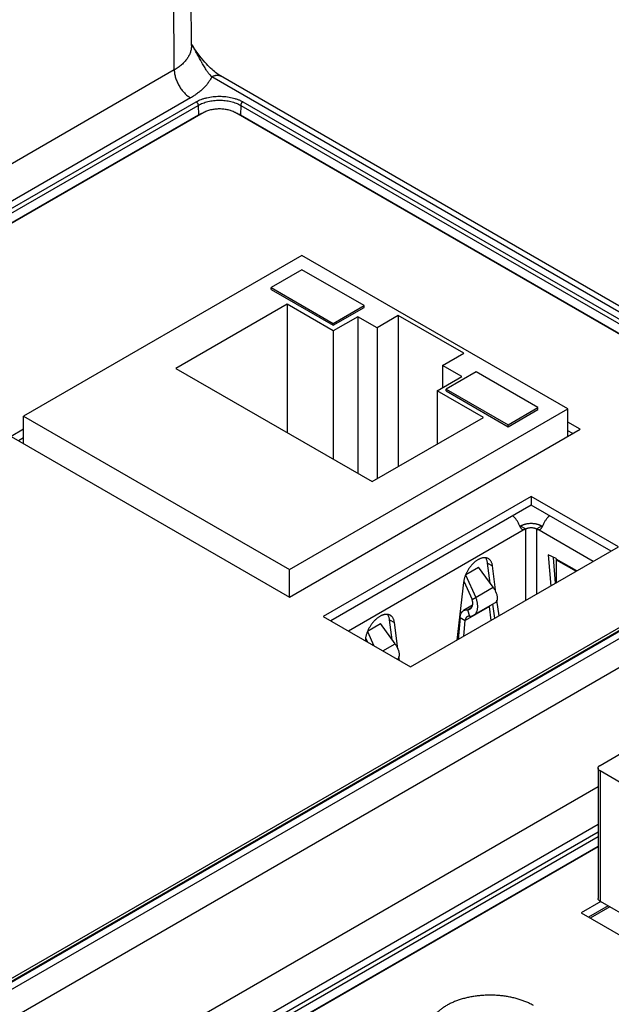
# Model space of a CAD drawing. Header units: inches. Extents: x 0 to 34, y 0 to 22.
# Tile 53 of 70: x 28.6 to 29.6, y 15.7 to 17.4. Entities that reach past the tile are written whole.
import ezdxf

# ---------------------------------------------------------------- set-up
doc = ezdxf.new("R2010")
doc.units = ezdxf.units.IN
doc.header["$LTSCALE"] = 1.87
doc.header["$MEASUREMENT"] = 0
doc.layers.get('0').update_dxf_attribs({"linetype": 'CONTINUOUS'})

msp = doc.modelspace()

# ---------------------------------------------------------------- linework, layer by layer
at = {"color": 7, "linetype": 'CONTINUOUS'}
for p, q in [((28.9295, 17.337), (28.9212, 18.4541)), ((28.9002, 17.2955), (28.8919, 18.4133)), ((28.9002, 17.2955), (26.6058, 15.9707)), ((29.7215, 16.8464), (28.9641, 17.2838)), ((29.7303, 16.8515), (28.9791, 17.2852)), ((28.9281, 17.2479), (26.6336, 15.9231)), ((26.6451, 15.9176), (28.9376, 17.2412)), ((29.0168, 17.2412), (29.711, 16.8404)), ((26.6486, 15.9116), (28.941, 17.2352)), ((28.9493, 17.2224), (26.6614, 15.9014)), ((28.941, 17.2352), (28.9413, 17.2189)), ((29.6888, 16.8276), (29.005, 17.2224)), ((29.0133, 17.2352), (29.013, 17.2189)), ((29.0133, 17.2352), (29.7041, 16.8364)), ((26.6489, 15.8953), (28.9413, 17.2189)), ((28.9414, 17.2178), (28.9413, 17.2189)), ((29.0129, 17.2178), (29.013, 17.2189)), ((29.013, 17.2189), (29.6898, 16.8281)), ((29.1174, 16.9796), (28.6436, 16.706)), ((29.5701, 16.7182), (29.1174, 16.9796)), ((29.1175, 16.9553), (29.065, 16.925)), ((29.2234, 16.8941), (29.1175, 16.9553)), ((29.065, 16.925), (29.1709, 16.8638)), ((29.065, 16.9218), (29.065, 16.925)), ((29.065, 16.9218), (29.1709, 16.8606)), ((29.0924, 16.8966), (28.9031, 16.7873)), ((29.171, 16.8512), (29.0924, 16.8966)), ((29.0924, 16.8966), (29.0924, 16.678)), ((29.1709, 16.8638), (29.2234, 16.8941)), ((29.1709, 16.8606), (29.2234, 16.8909)), ((29.2234, 16.8909), (29.2234, 16.8941)), ((29.2128, 16.8753), (29.171, 16.8512)), ((29.2455, 16.8564), (29.2128, 16.8753)), ((29.2128, 16.8753), (29.2128, 16.6085)), ((29.2817, 16.8773), (29.2455, 16.8564)), ((29.393, 16.813), (29.2817, 16.8773)), ((29.2817, 16.8773), (29.2817, 16.6201)), ((29.1709, 16.8606), (29.1709, 16.8638)), ((29.171, 16.8512), (29.171, 16.6326)), ((29.2455, 16.8564), (29.2455, 16.5993)), ((29.3569, 16.7921), (29.393, 16.813)), ((28.9031, 16.7873), (29.2371, 16.5944)), ((29.3896, 16.7733), (29.3569, 16.7921)), ((29.3569, 16.7921), (29.3569, 16.7544)), ((29.3478, 16.7491), (29.3896, 16.7733)), ((29.4141, 16.7815), (29.3633, 16.7521)), ((29.5195, 16.7206), (29.4141, 16.7815)), ((29.3633, 16.7521), (29.4687, 16.6912)), ((29.3633, 16.7489), (29.3633, 16.7521)), ((29.4265, 16.7037), (29.3478, 16.7491)), ((29.3478, 16.7491), (29.3478, 16.6583)), ((29.3633, 16.7489), (29.4687, 16.688)), ((29.0963, 16.4446), (29.5701, 16.7182)), ((29.4687, 16.6912), (29.5195, 16.7206)), ((29.4687, 16.688), (29.5195, 16.7174)), ((29.5195, 16.7174), (29.5195, 16.7206)), ((29.5701, 16.6714), (29.5701, 16.7182)), ((28.6436, 16.706), (29.0963, 16.4446)), ((28.6436, 16.6592), (28.6436, 16.706)), ((29.2371, 16.5944), (29.4265, 16.7037)), ((28.6436, 16.6836), (28.6224, 16.6714)), ((29.0963, 16.3978), (29.5913, 16.6836)), ((29.4687, 16.688), (29.4687, 16.6912)), ((29.5913, 16.6836), (29.5701, 16.6959)), ((28.6224, 16.6714), (29.0963, 16.3978)), ((28.6436, 16.6689), (28.6351, 16.664)), ((29.5786, 16.6763), (29.5701, 16.6812)), ((30.0762, 16.5826), (27.7838, 15.259)), ((30.0787, 16.5823), (27.7863, 15.2587)), ((27.7745, 15.2587), (30.0624, 16.5797)), ((27.7962, 15.2523), (30.0898, 16.5766)), ((29.508, 16.5692), (29.1539, 16.3648)), ((29.6567, 16.4834), (29.508, 16.5692)), ((29.508, 16.5692), (29.508, 16.5545)), ((29.508, 16.5545), (29.1666, 16.3574)), ((29.644, 16.476), (29.508, 16.5545)), ((29.4887, 16.518), (29.49, 16.5187)), ((29.4984, 16.5139), (29.49, 16.5187)), ((29.5257, 16.5187), (29.5173, 16.5139)), ((29.5257, 16.5187), (29.527, 16.518)), ((29.4985, 16.5139), (29.197, 16.3398)), ((29.4985, 16.5139), (29.4985, 16.392)), ((29.6134, 16.4584), (29.5173, 16.5139)), ((29.5173, 16.4029), (29.5173, 16.5139)), ((29.3026, 16.2789), (29.6567, 16.4834)), ((29.5506, 16.4633), (29.5367, 16.4697)), ((29.5367, 16.4697), (29.5411, 16.4166)), ((29.5495, 16.4214), (29.5458, 16.4655)), ((29.3966, 16.4365), (29.4183, 16.449)), ((29.4431, 16.4146), (29.4183, 16.449)), ((29.4337, 16.4557), (29.4421, 16.4509)), ((29.4382, 16.4214), (29.4337, 16.4557)), ((29.448, 16.4059), (29.4421, 16.4509)), ((29.5507, 16.4613), (29.5504, 16.422)), ((29.5506, 16.4633), (29.5506, 16.4625)), ((29.5856, 16.4423), (29.5506, 16.4625)), ((29.5506, 16.4625), (29.5507, 16.4613)), ((29.5507, 16.4613), (29.5846, 16.4417)), ((29.0963, 16.3978), (29.0963, 16.4446)), ((29.3962, 16.4357), (29.4134, 16.3974)), ((29.3927, 16.4224), (29.3816, 16.3245)), ((29.3931, 16.4251), (29.4072, 16.3938)), ((29.4072, 16.3938), (29.4431, 16.4146)), ((29.408, 16.3838), (29.3928, 16.375)), ((29.4368, 16.3819), (29.3956, 16.358)), ((29.4466, 16.388), (29.4099, 16.3668)), ((29.4398, 16.3581), (29.4368, 16.3819)), ((29.446, 16.3617), (29.4429, 16.3858)), ((29.4532, 16.3658), (29.4497, 16.3925)), ((29.1539, 16.3648), (29.3026, 16.2789)), ((29.3997, 16.3764), (29.4066, 16.3804)), ((29.3997, 16.3764), (29.4027, 16.3652)), ((29.2295, 16.34), (29.2512, 16.3526)), ((29.2761, 16.3182), (29.2512, 16.3526)), ((29.2667, 16.3593), (29.2751, 16.3545)), ((29.2712, 16.325), (29.2667, 16.3593)), ((29.2809, 16.3095), (29.2751, 16.3545)), ((29.3869, 16.3629), (29.3835, 16.3256)), ((29.3869, 16.3629), (29.3956, 16.358)), ((29.3931, 16.3312), (29.3956, 16.358)), ((29.2292, 16.3392), (29.2401, 16.315)), ((29.2256, 16.3259), (29.2254, 16.3235)), ((29.2261, 16.3287), (29.2295, 16.3211)), ((29.2553, 16.3062), (29.2761, 16.3182)), ((27.8174, 15.2156), (29.6671, 16.2835)), ((29.2835, 16.2899), (29.2827, 16.2961)), ((29.6253, 16.1113), (29.6962, 16.1523)), ((29.6219, 16.1065), (29.6219, 15.8847)), ((29.7701, 16.0181), (29.6253, 16.1017)), ((29.6253, 16.1017), (29.6253, 15.8799)), ((29.6219, 16.0747), (27.8188, 15.0337)), ((29.6219, 16.0104), (27.8466, 14.9854)), ((27.8581, 14.98), (29.6219, 15.9983)), ((27.8616, 14.974), (29.6219, 15.9904)), ((27.8619, 14.9577), (29.6219, 15.9739)), ((29.6219, 15.9727), (27.8744, 14.9638)), ((29.6264, 15.8792), (29.593, 15.8599)), ((29.6253, 15.8799), (29.7701, 15.7963)), ((29.6392, 15.8719), (29.6057, 15.8526)), ((29.6419, 15.8703), (29.6084, 15.851)), ((29.593, 15.8599), (29.816, 15.7311))]:
    msp.add_line(p, q, dxfattribs=at)
msp.add_lwpolyline([(28.9791, 17.2852), (28.9777, 17.2861), (28.9761, 17.2871), (28.9744, 17.2882), (28.9726, 17.2895), (28.9707, 17.291), (28.9687, 17.2926), (28.9666, 17.2943), (28.9645, 17.2962), (28.9622, 17.2983), (28.9599, 17.3007), (28.9574, 17.3032), (28.9549, 17.3059), (28.9522, 17.3089), (28.9496, 17.312), (28.9468, 17.3154), (28.9439, 17.3191), (28.9409, 17.3232), (28.9378, 17.3274), (28.9349, 17.3316), (28.9322, 17.3357), (28.9297, 17.3395), (28.9295, 17.3398)], dxfattribs=at)
for centre, radius, start, end in [((28.9719, 17.163), 0.0639, 109.2219, 110.8265), ((28.9823, 17.1626), 0.0642, 69.1604, 70.6942), ((29.448, 16.3832), 0.0112, 184.814, 187.0919)]:
    msp.add_arc(centre, radius, start, end, dxfattribs=at)
for points, knots in [([(28.9295, 17.337), (28.9295, 17.336), (28.9295, 17.3341), (28.9291, 17.3312), (28.9285, 17.3283), (28.9277, 17.3255), (28.9266, 17.3227), (28.9253, 17.3199), (28.9238, 17.3172), (28.922, 17.3145), (28.92, 17.3118), (28.9178, 17.3093), (28.9154, 17.3068), (28.9127, 17.3043), (28.9099, 17.302), (28.9058, 17.2989), (28.9025, 17.2968), (28.9002, 17.2955)], [0, 0, 0, 0, 0.054174, 0.10857, 0.163439, 0.21902, 0.275534, 0.333186, 0.392156, 0.452601, 0.514653, 0.578417, 0.643977, 0.711392, 0.780699, 0.851913, 1, 1, 1, 1]), ([(28.9641, 17.2838), (28.9632, 17.2846), (28.962, 17.2859), (28.9605, 17.2878), (28.9593, 17.2892), (28.9582, 17.2907), (28.957, 17.2923), (28.9559, 17.2939), (28.9544, 17.2961), (28.9526, 17.2989), (28.9505, 17.3023), (28.9488, 17.3053), (28.9474, 17.3077), (28.9461, 17.3101), (28.9444, 17.3132), (28.9424, 17.3169), (28.9403, 17.3207), (28.9382, 17.3245), (28.9361, 17.3283), (28.934, 17.3321), (28.9318, 17.3359), (28.9303, 17.3384), (28.9295, 17.3396)], [0, 0, 0, 0, 0.054096, 0.08191, 0.11019, 0.138906, 0.168025, 0.197512, 0.227336, 0.287898, 0.349533, 0.412067, 0.443628, 0.475367, 0.539324, 0.603845, 0.66886, 0.734321, 0.800191, 0.866438, 0.933044, 1, 1, 1, 1]), ([(28.9002, 17.2955), (28.9003, 17.2944), (28.9004, 17.2922), (28.9008, 17.2889), (28.9015, 17.2855), (28.9025, 17.282), (28.9037, 17.2786), (28.9051, 17.2751), (28.9067, 17.2717), (28.9085, 17.2683), (28.9105, 17.2651), (28.9127, 17.262), (28.915, 17.2591), (28.9175, 17.2563), (28.92, 17.2538), (28.9226, 17.2516), (28.9253, 17.2496), (28.9272, 17.2484), (28.9281, 17.2479)], [0, 0, 0, 0, 0.056204, 0.114845, 0.175679, 0.238408, 0.302695, 0.368168, 0.434431, 0.501074, 0.56768, 0.633832, 0.699121, 0.763156, 0.82557, 0.886031, 0.944252, 1, 1, 1, 1]), ([(28.9641, 17.2838), (28.9647, 17.2841), (28.9661, 17.2849), (28.9682, 17.2857), (28.9702, 17.2863), (28.9721, 17.2866), (28.9737, 17.2867), (28.975, 17.2866), (28.9759, 17.2864), (28.9767, 17.2862), (28.9775, 17.286), (28.9783, 17.2856), (28.9788, 17.2854), (28.9791, 17.2852)], [0, 0, 0, 0, 0.14857, 0.289429, 0.422617, 0.548503, 0.667828, 0.725411, 0.781816, 0.837245, 0.891923, 0.946091, 1, 1, 1, 1]), ([(28.9641, 17.2838), (28.9637, 17.2829), (28.9628, 17.2812), (28.9614, 17.2787), (28.9599, 17.2763), (28.9576, 17.273), (28.9545, 17.269), (28.9501, 17.2643), (28.9453, 17.2599), (28.941, 17.2564), (28.9372, 17.2537), (28.9343, 17.2517), (28.9312, 17.2497), (28.9291, 17.2485), (28.9281, 17.2479)], [0, 0, 0, 0, 0.054557, 0.109972, 0.166308, 0.223623, 0.341361, 0.463557, 0.590433, 0.722116, 0.789787, 0.858667, 0.928744, 1, 1, 1, 1]), ([(28.9376, 17.2412), (28.9389, 17.242), (28.9417, 17.2434), (28.9461, 17.2453), (28.9508, 17.2469), (28.9558, 17.2483), (28.9609, 17.2493), (28.9662, 17.2501), (28.9717, 17.2506), (28.9772, 17.2507), (28.9826, 17.2506), (28.9881, 17.2501), (28.9934, 17.2493), (28.9986, 17.2483), (29.0035, 17.2469), (29.0082, 17.2453), (29.0127, 17.2434), (29.0154, 17.242), (29.0168, 17.2412)], [0, 0, 0, 0, 0.055839, 0.11418, 0.174784, 0.237354, 0.301549, 0.366993, 0.433283, 0.5, 0.566717, 0.633007, 0.698451, 0.762646, 0.825216, 0.88582, 0.944161, 1, 1, 1, 1]), ([(28.9376, 17.2412), (28.9378, 17.2411), (28.9383, 17.2407), (28.9389, 17.2401), (28.9395, 17.2394), (28.94, 17.2387), (28.9404, 17.2378), (28.9408, 17.2369), (28.941, 17.2361), (28.941, 17.2355), (28.941, 17.2352)], [0, 0, 0, 0, 0.113944, 0.236816, 0.36615, 0.498923, 0.631846, 0.761616, 0.885178, 1, 1, 1, 1]), ([(28.941, 17.2352), (28.9422, 17.2359), (28.9448, 17.2373), (28.9488, 17.239), (28.9531, 17.2405), (28.9576, 17.2417), (28.9624, 17.2427), (28.9672, 17.2434), (28.9722, 17.2438), (28.9772, 17.2439), (28.9822, 17.2438), (28.9871, 17.2434), (28.992, 17.2427), (28.9967, 17.2417), (29.0012, 17.2405), (29.0055, 17.239), (29.0095, 17.2373), (29.0121, 17.2359), (29.0133, 17.2352)], [0, 0, 0, 0, 0.055839, 0.11418, 0.174784, 0.237354, 0.301549, 0.366993, 0.433283, 0.5, 0.566717, 0.633007, 0.698451, 0.762646, 0.825216, 0.88582, 0.944161, 1, 1, 1, 1]), ([(29.0168, 17.2412), (29.0165, 17.2411), (29.0161, 17.2407), (29.0154, 17.2401), (29.0148, 17.2394), (29.0143, 17.2387), (29.0139, 17.2378), (29.0136, 17.2369), (29.0134, 17.2361), (29.0133, 17.2355), (29.0133, 17.2352)], [0, 0, 0, 0, 0.113944, 0.236816, 0.36615, 0.498923, 0.631846, 0.761616, 0.885178, 1, 1, 1, 1]), ([(28.9413, 17.2189), (28.9425, 17.2196), (28.9451, 17.221), (28.9478, 17.2221), (28.9492, 17.2226)], [0, 0, 0, 0, 0.488731, 1, 1, 1, 1]), ([(29.005, 17.2224), (29.0041, 17.2229), (29.0021, 17.2239), (28.999, 17.2253), (28.9957, 17.2264), (28.9922, 17.2274), (28.9886, 17.2281), (28.9848, 17.2286), (28.981, 17.229), (28.9772, 17.2291), (28.9733, 17.229), (28.9695, 17.2286), (28.9658, 17.2281), (28.9621, 17.2274), (28.9586, 17.2264), (28.9553, 17.2253), (28.9522, 17.2239), (28.9503, 17.2229), (28.9493, 17.2224)], [0, 0, 0, 0, 0.055839, 0.11418, 0.174784, 0.237354, 0.301549, 0.366993, 0.433283, 0.5, 0.566717, 0.633007, 0.698451, 0.762646, 0.825216, 0.88582, 0.944161, 1, 1, 1, 1]), ([(29.0051, 17.2226), (29.0065, 17.2221), (29.0092, 17.221), (29.0118, 17.2196), (29.013, 17.2189)], [0, 0, 0, 0, 0.511248, 1, 1, 1, 1]), ([(29.4879, 16.5199), (29.4876, 16.5207), (29.4869, 16.5223), (29.4858, 16.5246), (29.4845, 16.5269), (29.4831, 16.529), (29.4816, 16.5311), (29.48, 16.533), (29.4783, 16.5348), (29.4771, 16.5358), (29.4765, 16.5363)], [0, 0, 0, 0, 0.126144, 0.253853, 0.382176, 0.51015, 0.636818, 0.761251, 0.882578, 1, 1, 1, 1]), ([(29.5394, 16.5364), (29.5388, 16.5359), (29.5376, 16.5349), (29.5358, 16.5331), (29.5342, 16.5312), (29.5327, 16.5291), (29.5312, 16.5269), (29.5299, 16.5247), (29.5288, 16.5223), (29.5281, 16.5207), (29.5278, 16.5199)], [0, 0, 0, 0, 0.117221, 0.238428, 0.362817, 0.4895, 0.617536, 0.74595, 0.873761, 1, 1, 1, 1]), ([(29.4879, 16.5199), (29.488, 16.5196), (29.4883, 16.5188), (29.4888, 16.5178), (29.4893, 16.5168), (29.4898, 16.5159), (29.4904, 16.5151), (29.491, 16.5144), (29.4916, 16.5138), (29.4921, 16.5135), (29.4923, 16.5134)], [0, 0, 0, 0, 0.145937, 0.287615, 0.423794, 0.5534, 0.6757, 0.790481, 0.898189, 1, 1, 1, 1]), ([(29.5257, 16.5187), (29.5255, 16.5188), (29.5252, 16.5189), (29.5248, 16.5192), (29.5243, 16.5194), (29.5239, 16.5196), (29.5234, 16.5199), (29.5229, 16.5201), (29.5224, 16.5203), (29.5217, 16.5206), (29.5208, 16.5209), (29.5197, 16.5212), (29.5186, 16.5216), (29.5171, 16.5219), (29.5152, 16.5224), (29.5128, 16.5227), (29.5103, 16.5229), (29.5079, 16.523), (29.5054, 16.5229), (29.503, 16.5227), (29.5006, 16.5224), (29.4986, 16.5219), (29.4971, 16.5216), (29.496, 16.5212), (29.4949, 16.5209), (29.494, 16.5206), (29.4934, 16.5203), (29.4929, 16.5201), (29.4924, 16.5199), (29.4919, 16.5196), (29.4914, 16.5194), (29.4909, 16.5192), (29.4905, 16.5189), (29.4902, 16.5188), (29.49, 16.5187)], [0, 0, 0, 0, 0.01374, 0.027662, 0.041721, 0.055909, 0.070246, 0.084746, 0.099402, 0.114203, 0.144223, 0.17478, 0.205832, 0.237338, 0.301525, 0.366971, 0.43327, 0.5, 0.56673, 0.633029, 0.698475, 0.762662, 0.794168, 0.82522, 0.855777, 0.885797, 0.900598, 0.915254, 0.929754, 0.944091, 0.958279, 0.972338, 0.98626, 1, 1, 1, 1]), ([(29.4984, 16.5139), (29.4985, 16.5139), (29.4986, 16.514), (29.4989, 16.5141), (29.4991, 16.5142), (29.4994, 16.5144), (29.4996, 16.5145), (29.4999, 16.5146), (29.5002, 16.5147), (29.5005, 16.5149), (29.501, 16.515), (29.5016, 16.5152), (29.5021, 16.5154), (29.5029, 16.5156), (29.504, 16.5158), (29.5053, 16.516), (29.5066, 16.5161), (29.5079, 16.5161), (29.5092, 16.5161), (29.5105, 16.516), (29.5117, 16.5158), (29.5128, 16.5156), (29.5136, 16.5154), (29.5142, 16.5152), (29.5148, 16.515), (29.5152, 16.5149), (29.5156, 16.5147), (29.5158, 16.5146), (29.5161, 16.5145), (29.5164, 16.5144), (29.5166, 16.5142), (29.5169, 16.5141), (29.5171, 16.514), (29.5173, 16.5139), (29.5173, 16.5139)], [0, 0, 0, 0, 0.013755, 0.027713, 0.041813, 0.056014, 0.070333, 0.084804, 0.099442, 0.114237, 0.144246, 0.174785, 0.205827, 0.237326, 0.301506, 0.366953, 0.43326, 0.5, 0.566741, 0.633047, 0.698494, 0.762674, 0.794173, 0.825215, 0.855754, 0.885763, 0.900558, 0.915196, 0.929667, 0.943986, 0.958187, 0.972287, 0.986245, 1, 1, 1, 1]), ([(29.5234, 16.5134), (29.5236, 16.5135), (29.5241, 16.5138), (29.5248, 16.5144), (29.5254, 16.5151), (29.5259, 16.5159), (29.5265, 16.5168), (29.527, 16.5178), (29.5274, 16.5188), (29.5277, 16.5196), (29.5278, 16.5199)], [0, 0, 0, 0, 0.10181, 0.209519, 0.324299, 0.4466, 0.576206, 0.712385, 0.854063, 1, 1, 1, 1]), ([(29.4923, 16.5134), (29.4925, 16.5132), (29.493, 16.513), (29.4937, 16.5128), (29.4944, 16.5127), (29.4952, 16.5127), (29.496, 16.5129), (29.4968, 16.5131), (29.4976, 16.5134), (29.4981, 16.5137), (29.4984, 16.5139)], [0, 0, 0, 0, 0.117019, 0.231916, 0.347338, 0.465736, 0.589098, 0.718821, 0.855699, 1, 1, 1, 1]), ([(29.5173, 16.5139), (29.5176, 16.5137), (29.5181, 16.5134), (29.5189, 16.5131), (29.5197, 16.5129), (29.5205, 16.5127), (29.5213, 16.5127), (29.522, 16.5128), (29.5227, 16.513), (29.5232, 16.5132), (29.5234, 16.5134)], [0, 0, 0, 0, 0.144294, 0.281167, 0.410887, 0.534248, 0.652648, 0.768073, 0.882975, 1, 1, 1, 1]), ([(29.435, 16.4632), (29.4346, 16.4634), (29.4338, 16.4639), (29.4324, 16.4643), (29.431, 16.4647), (29.4295, 16.4649), (29.428, 16.4649), (29.4264, 16.4647), (29.4247, 16.4644), (29.4231, 16.464), (29.4214, 16.4634), (29.4197, 16.4627), (29.4179, 16.4618), (29.4162, 16.4608), (29.4145, 16.4596), (29.4128, 16.4583), (29.4111, 16.4569), (29.4094, 16.4554), (29.4078, 16.4538), (29.4063, 16.452), (29.4047, 16.4502), (29.4028, 16.4476), (29.4005, 16.4443), (29.3982, 16.44), (29.3965, 16.4363), (29.3953, 16.4334), (29.3946, 16.4311), (29.3939, 16.4289), (29.3934, 16.4267), (29.393, 16.4245), (29.3928, 16.4231), (29.3927, 16.4224)], [0, 0, 0, 0, 0.021316, 0.042835, 0.064749, 0.087235, 0.110443, 0.134499, 0.159501, 0.185518, 0.212593, 0.240745, 0.269973, 0.300254, 0.331551, 0.363809, 0.396961, 0.430931, 0.465631, 0.500965, 0.53683, 0.57312, 0.646502, 0.720201, 0.793276, 0.829299, 0.864827, 0.899755, 0.933985, 0.967427, 1, 1, 1, 1]), ([(29.4337, 16.4557), (29.4336, 16.4566), (29.4333, 16.4583), (29.4326, 16.4607), (29.4318, 16.4625), (29.431, 16.4638), (29.4306, 16.4645), (29.4304, 16.4647)], [0, 0, 0, 0, 0.271796, 0.528126, 0.770137, 0.886444, 1, 1, 1, 1]), ([(29.4421, 16.4509), (29.442, 16.4516), (29.4418, 16.453), (29.4413, 16.4549), (29.4406, 16.4567), (29.4398, 16.4584), (29.4388, 16.4599), (29.4379, 16.461), (29.437, 16.4618), (29.4364, 16.4623), (29.4357, 16.4628), (29.4353, 16.4631), (29.435, 16.4632)], [0, 0, 0, 0, 0.143766, 0.281016, 0.412047, 0.537374, 0.657741, 0.774126, 0.831222, 0.887783, 0.943982, 1, 1, 1, 1]), ([(29.4431, 16.4146), (29.4436, 16.4139), (29.4445, 16.4126), (29.4458, 16.4105), (29.4469, 16.4085), (29.4478, 16.4064), (29.4486, 16.4043), (29.4492, 16.4022), (29.4497, 16.4003), (29.45, 16.3984), (29.4502, 16.3965), (29.4501, 16.3948), (29.4499, 16.3933), (29.4496, 16.3919), (29.4491, 16.3908), (29.4487, 16.39), (29.4483, 16.3895), (29.448, 16.389), (29.4475, 16.3886), (29.4471, 16.3883), (29.4467, 16.388), (29.4466, 16.388)], [0, 0, 0, 0, 0.082989, 0.164967, 0.245407, 0.323799, 0.399657, 0.472534, 0.542037, 0.607835, 0.669677, 0.727415, 0.781032, 0.830677, 0.876689, 0.89852, 0.919678, 0.940273, 0.960431, 0.980291, 1, 1, 1, 1]), ([(29.4035, 16.3773), (29.4038, 16.3775), (29.4044, 16.3778), (29.4051, 16.3785), (29.4058, 16.3792), (29.4067, 16.3804), (29.4073, 16.3816), (29.4079, 16.383), (29.4083, 16.3845), (29.4085, 16.3861), (29.4085, 16.3877), (29.4085, 16.389), (29.4083, 16.3902), (29.4079, 16.3919), (29.4075, 16.3931), (29.4072, 16.3938)], [0, 0, 0, 0, 0.052747, 0.106645, 0.161882, 0.218591, 0.336576, 0.397994, 0.460916, 0.590742, 0.657457, 0.725087, 0.793415, 0.862201, 1, 1, 1, 1]), ([(29.4099, 16.3668), (29.4102, 16.3669), (29.4106, 16.3672), (29.4113, 16.3677), (29.412, 16.3683), (29.4128, 16.369), (29.4137, 16.3702), (29.4145, 16.3714), (29.415, 16.3725), (29.4155, 16.3736), (29.4161, 16.3752), (29.4165, 16.3771), (29.4168, 16.3792), (29.417, 16.3813), (29.4169, 16.3836), (29.4167, 16.3859), (29.4163, 16.3882), (29.4158, 16.3905), (29.4152, 16.3929), (29.4143, 16.3952), (29.4137, 16.3967), (29.4134, 16.3974)], [0, 0, 0, 0, 0.024729, 0.049537, 0.074499, 0.099688, 0.150991, 0.203964, 0.231211, 0.259006, 0.31633, 0.376089, 0.438307, 0.502909, 0.569731, 0.638533, 0.70901, 0.780807, 0.853526, 0.926741, 1, 1, 1, 1]), ([(29.268, 16.3668), (29.2676, 16.367), (29.2667, 16.3674), (29.2654, 16.3679), (29.264, 16.3682), (29.2625, 16.3684), (29.2609, 16.3684), (29.2593, 16.3683), (29.2577, 16.368), (29.256, 16.3676), (29.2543, 16.367), (29.2526, 16.3662), (29.2509, 16.3653), (29.2492, 16.3643), (29.2475, 16.3632), (29.2458, 16.3619), (29.2441, 16.3605), (29.2424, 16.3589), (29.2408, 16.3573), (29.2392, 16.3556), (29.2377, 16.3538), (29.2358, 16.3512), (29.2335, 16.3478), (29.2311, 16.3436), (29.2294, 16.3399), (29.2283, 16.3369), (29.2275, 16.3347), (29.2269, 16.3325), (29.2263, 16.3303), (29.2259, 16.3281), (29.2257, 16.3267), (29.2256, 16.3259)], [0, 0, 0, 0, 0.021316, 0.042835, 0.064749, 0.087235, 0.110443, 0.134499, 0.159501, 0.185518, 0.212593, 0.240745, 0.269973, 0.300254, 0.331551, 0.363809, 0.396961, 0.430931, 0.465631, 0.500965, 0.53683, 0.57312, 0.646502, 0.720201, 0.793276, 0.829299, 0.864827, 0.899755, 0.933985, 0.967427, 1, 1, 1, 1]), ([(29.2667, 16.3593), (29.2666, 16.3602), (29.2663, 16.3619), (29.2656, 16.3642), (29.2647, 16.3661), (29.264, 16.3674), (29.2635, 16.368), (29.2633, 16.3683)], [0, 0, 0, 0, 0.271796, 0.528126, 0.770137, 0.886444, 1, 1, 1, 1]), ([(29.2751, 16.3545), (29.275, 16.3552), (29.2747, 16.3565), (29.2742, 16.3585), (29.2736, 16.3603), (29.2727, 16.3619), (29.2718, 16.3634), (29.2708, 16.3645), (29.27, 16.3653), (29.2694, 16.3658), (29.2687, 16.3663), (29.2682, 16.3666), (29.268, 16.3668)], [0, 0, 0, 0, 0.143766, 0.281016, 0.412047, 0.537374, 0.657741, 0.774126, 0.831222, 0.887783, 0.943982, 1, 1, 1, 1]), ([(29.3869, 16.3629), (29.387, 16.3636), (29.3871, 16.365), (29.3875, 16.3669), (29.388, 16.3687), (29.3887, 16.3703), (29.3894, 16.3716), (29.39, 16.3724), (29.3905, 16.3731), (29.391, 16.3736), (29.3916, 16.3741), (29.3922, 16.3746), (29.3926, 16.3748), (29.3928, 16.375)], [0, 0, 0, 0, 0.14993, 0.291541, 0.424965, 0.550655, 0.669422, 0.72662, 0.782604, 0.837625, 0.891982, 0.946, 1, 1, 1, 1]), ([(29.3928, 16.375), (29.3931, 16.3751), (29.3935, 16.3754), (29.3943, 16.3757), (29.3951, 16.3759), (29.3963, 16.3762), (29.3978, 16.3764), (29.399, 16.3764), (29.3997, 16.3764)], [0, 0, 0, 0, 0.115673, 0.232772, 0.351993, 0.473979, 0.728359, 1, 1, 1, 1]), ([(29.3991, 16.3644), (29.3988, 16.3643), (29.3983, 16.364), (29.3977, 16.3634), (29.3971, 16.3627), (29.3967, 16.362), (29.3965, 16.3615), (29.3962, 16.3609), (29.3959, 16.3601), (29.3957, 16.3591), (29.3956, 16.3584), (29.3956, 16.358)], [0, 0, 0, 0, 0.112733, 0.226918, 0.343865, 0.46469, 0.526866, 0.590315, 0.721226, 0.857776, 1, 1, 1, 1]), ([(29.4027, 16.3652), (29.4024, 16.3652), (29.4017, 16.3652), (29.4009, 16.3651), (29.4003, 16.365), (29.3999, 16.3648), (29.3995, 16.3646), (29.3992, 16.3645), (29.3991, 16.3644)], [0, 0, 0, 0, 0.261346, 0.513187, 0.63644, 0.758373, 0.879411, 1, 1, 1, 1]), ([(29.3997, 16.3764), (29.4, 16.3764), (29.4007, 16.3764), (29.4017, 16.3765), (29.4026, 16.3768), (29.4032, 16.3771), (29.4035, 16.3773)], [0, 0, 0, 0, 0.249448, 0.497909, 0.747448, 1, 1, 1, 1]), ([(29.4027, 16.3652), (29.4034, 16.3652), (29.4044, 16.3652), (29.4056, 16.3653), (29.4065, 16.3655), (29.4074, 16.3657), (29.4083, 16.366), (29.4091, 16.3664), (29.4097, 16.3666), (29.4099, 16.3668)], [0, 0, 0, 0, 0.261276, 0.388285, 0.51323, 0.636467, 0.758389, 0.879419, 1, 1, 1, 1]), ([(29.2761, 16.3182), (29.2766, 16.3175), (29.2774, 16.3162), (29.2786, 16.3142), (29.2797, 16.3122), (29.2807, 16.3102), (29.2814, 16.3082), (29.2821, 16.3062), (29.2826, 16.3043), (29.2829, 16.3024), (29.2831, 16.3006), (29.2831, 16.299), (29.283, 16.2974), (29.2827, 16.296), (29.2823, 16.2947), (29.2818, 16.2937), (29.2813, 16.2931), (29.2809, 16.2926), (29.2805, 16.2922), (29.2802, 16.292), (29.2801, 16.2919)], [0, 0, 0, 0, 0.081919, 0.162892, 0.242434, 0.320075, 0.395363, 0.467882, 0.537259, 0.603175, 0.66538, 0.723707, 0.778096, 0.828626, 0.875536, 0.919252, 0.940126, 0.960463, 0.980379, 1, 1, 1, 1]), ([(29.6219, 16.1065), (29.6219, 16.1067), (29.6219, 16.1072), (29.6221, 16.1079), (29.6223, 16.1085), (29.6227, 16.1092), (29.6232, 16.1098), (29.6238, 16.1103), (29.6245, 16.1109), (29.625, 16.1112), (29.6253, 16.1113)], [0, 0, 0, 0, 0.108015, 0.218066, 0.332005, 0.451364, 0.577283, 0.710505, 0.851396, 1, 1, 1, 1]), ([(29.6253, 16.1017), (29.625, 16.1019), (29.6245, 16.1022), (29.6238, 16.1027), (29.6232, 16.1033), (29.6227, 16.1039), (29.6223, 16.1045), (29.6221, 16.1052), (29.6219, 16.1058), (29.6219, 16.1063), (29.6219, 16.1065)], [0, 0, 0, 0, 0.148604, 0.289495, 0.422717, 0.548636, 0.667995, 0.781934, 0.891985, 1, 1, 1, 1]), ([(29.6253, 15.8799), (29.625, 15.8801), (29.6245, 15.8804), (29.6238, 15.8809), (29.6232, 15.8815), (29.6227, 15.8821), (29.6223, 15.8827), (29.6221, 15.8834), (29.6219, 15.884), (29.6219, 15.8845), (29.6219, 15.8847)], [0, 0, 0, 0, 0.148604, 0.289495, 0.422717, 0.548636, 0.667995, 0.781934, 0.891985, 1, 1, 1, 1]), ([(29.5121, 15.7022), (29.5103, 15.7033), (29.5064, 15.7053), (29.5004, 15.7081), (29.494, 15.7106), (29.4873, 15.7129), (29.4804, 15.7148), (29.4732, 15.7165), (29.4658, 15.7178), (29.4583, 15.7189), (29.4507, 15.7196), (29.443, 15.7199), (29.4353, 15.72), (29.4276, 15.7197), (29.4199, 15.7191), (29.4124, 15.7182), (29.405, 15.717), (29.3977, 15.7154), (29.3907, 15.7136), (29.3839, 15.7114), (29.3774, 15.709), (29.3713, 15.7063), (29.3655, 15.7033), (29.3601, 15.7001), (29.3551, 15.6967), (29.3506, 15.6931), (29.3465, 15.6893), (29.3429, 15.6854), (29.3399, 15.6813), (29.3377, 15.6777), (29.3363, 15.6748), (29.3354, 15.6726), (29.3346, 15.6704), (29.334, 15.6682), (29.3335, 15.666), (29.3331, 15.6638), (29.3329, 15.6616), (29.3329, 15.6601), (29.3329, 15.6593)], [0, 0, 0, 0, 0.030664, 0.062385, 0.095097, 0.128718, 0.163154, 0.198301, 0.234044, 0.270264, 0.306835, 0.343627, 0.380507, 0.417343, 0.454002, 0.490353, 0.526269, 0.561628, 0.596313, 0.630217, 0.663242, 0.695301, 0.726324, 0.756253, 0.785052, 0.812705, 0.83922, 0.864633, 0.88901, 0.91245, 0.923864, 0.935096, 0.946167, 0.957102, 0.967926, 0.978665, 0.989347, 1, 1, 1, 1])]:
    msp.add_open_spline(points, degree=3, knots=knots, dxfattribs=at)

doc.saveas('drawing.dxf')
